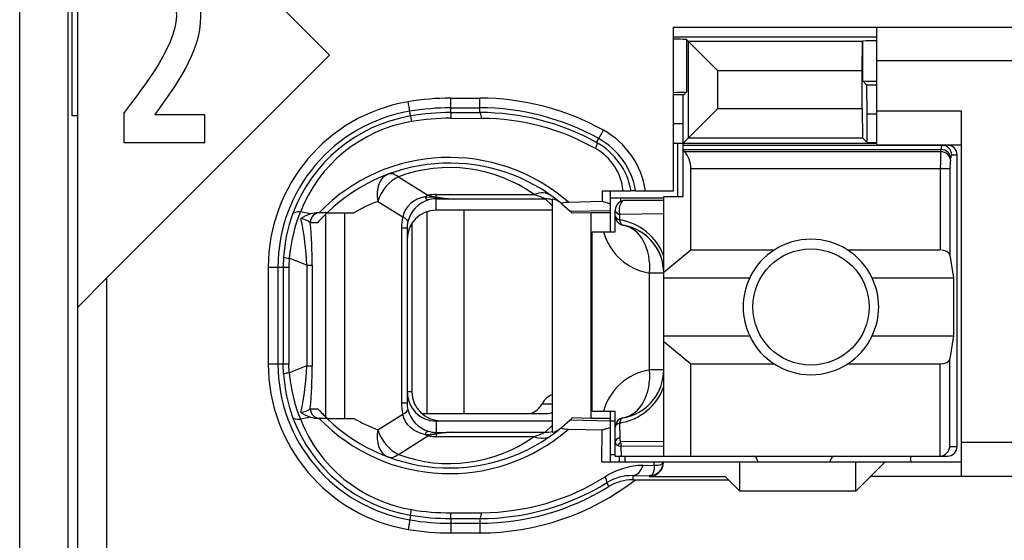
# Model space of a CAD drawing. Extents: x 0 to 183, y 0 to 175.
# Tile 13 of 31: x 0 to 10.17, y 84.15 to 89.53. Entities that reach past the tile are written whole.
import ezdxf

# ---------------------------------------------------------------- set-up
doc = ezdxf.new("R2010")
doc.units = 0
doc.header["$LTSCALE"] = 11.368745
doc.header["$MEASUREMENT"] = 0
doc.layers.get('0').update_dxf_attribs({"linetype": 'CONTINUOUS'})

msp = doc.modelspace()

# ---------------------------------------------------------------- linework, layer by layer
at = {"color": 7, "linetype": 'CONTINUOUS'}
for p, q in [((0.4996, 18.702), (0.4996, 139.1007)), ((0.5995, 81.3525), (0.5995, 98.1523)), ((-0.0003, 60.6523), (-0.0003, 95.6524)), ((3.1995, 89.1611), (0.5998, 91.7608)), ((0.5399, 88.5355), (0.5399, 90.9684)), ((6.7496, 87.7624), (6.7496, 89.4519)), ((6.7496, 89.4519), (11.7994, 89.4519)), ((8.8494, 88.2371), (8.8494, 89.4519)), ((6.7496, 89.352), (8.8494, 89.352)), ((6.8861, 89.3224), (6.8861, 88.7821)), ((6.8861, 89.3224), (7.2072, 89.0013)), ((6.9067, 88.3095), (6.9067, 89.3017)), ((8.7006, 89.3017), (6.9067, 89.3017)), ((8.7003, 89.0013), (8.7006, 89.3017)), ((8.7023, 89.3031), (8.7006, 89.3017)), ((8.7023, 89.3031), (8.7044, 89.3051)), ((8.7044, 88.8972), (8.7044, 89.3051)), ((3.1995, 89.1611), (0.8995, 86.8612)), ((11.7994, 89.1019), (8.8494, 89.1019)), ((7.2072, 88.6099), (7.2072, 89.0013)), ((8.7003, 89.0013), (7.2072, 89.0013)), ((8.7003, 88.6099), (8.7003, 89.0013)), ((8.7481, 88.8531), (8.7044, 88.8972)), ((6.8561, 88.7518), (6.8861, 88.7821)), ((8.7495, 88.5534), (8.7481, 88.8531)), ((8.8494, 88.8531), (8.7481, 88.8531)), ((4.0273, 88.5823), (4.0108, 88.6809)), ((4.4497, 88.5692), (4.4497, 88.7181)), ((4.4497, 88.7181), (4.7494, 88.7181)), ((4.7494, 88.5692), (4.7494, 88.7181)), ((6.8561, 88.7518), (6.7496, 88.7518)), ((6.8496, 88.4521), (6.8509, 88.7518)), ((4.0356, 88.5341), (4.0273, 88.5823)), ((4.4497, 88.6182), (4.7494, 88.6182)), ((4.4497, 88.5692), (4.7494, 88.5692)), ((4.4497, 88.5686), (4.4504, 88.5107)), ((6.8496, 88.2523), (7.2072, 88.6099)), ((7.2072, 88.6099), (8.7003, 88.6099)), ((8.7003, 88.6099), (8.7006, 88.3095)), ((8.7495, 88.2606), (8.7495, 88.5534)), ((8.8494, 88.5534), (8.7495, 88.5534)), ((8.8494, 88.5872), (9.7245, 88.5872)), ((9.7245, 84.812), (9.7245, 88.5872)), ((0.5995, 88.5355), (0.5399, 88.5355)), ((4.0356, 88.5334), (4.0445, 88.4763)), ((4.4504, 88.5107), (4.7701, 88.5093)), ((6.8496, 88.4521), (6.7496, 88.4521)), ((6.8496, 87.7025), (6.8496, 88.4521)), ((5.9786, 88.2999), (6.0272, 88.3874)), ((5.9569, 88.2599), (5.9786, 88.2999)), ((6.7496, 88.2523), (8.8494, 88.2523)), ((6.7944, 87.7025), (6.7944, 88.2523)), ((6.9067, 88.3095), (8.7006, 88.3095)), ((8.7495, 88.2606), (8.7006, 88.3095)), ((8.7495, 88.2606), (8.8494, 88.2606)), ((6.8496, 88.2323), (9.5795, 88.2323)), ((6.8496, 88.1882), (9.5137, 88.1882)), ((6.8595, 88.1655), (6.8496, 88.1737)), ((6.8595, 88.1655), (9.5102, 88.1655)), ((8.8494, 88.2371), (9.7245, 88.2371)), ((9.5102, 88.1655), (9.5137, 88.1882)), ((9.6098, 88.0794), (9.6132, 88.1014)), ((9.6232, 88.1324), (9.6797, 88.1324)), ((9.6797, 85.1221), (9.6797, 88.1324)), ((6.9295, 87.1506), (6.9295, 87.9926)), ((6.9295, 87.9926), (9.6053, 87.9926)), ((9.5057, 87.9926), (9.5057, 87.1506)), ((9.6053, 87.9926), (9.6053, 87.0982)), ((3.9095, 87.9064), (4.2151, 87.7156)), ((6.0134, 87.7624), (6.0145, 87.6529)), ((6.0134, 87.7624), (6.3114, 87.7624)), ((6.0995, 87.3373), (6.0995, 87.7624)), ((6.3121, 87.7624), (6.3132, 87.7624)), ((6.3593, 87.7624), (6.3135, 87.7624)), ((6.3597, 87.7624), (6.7496, 87.7624)), ((3.6973, 87.6522), (3.9546, 87.4916)), ((4.068, 87.6549), (4.0349, 87.6301)), ((4.1045, 87.6749), (4.068, 87.6549)), ((4.1434, 87.6901), (4.1045, 87.6749)), ((4.1844, 87.6997), (4.1434, 87.6901)), ((4.1844, 87.6997), (4.2905, 87.6949)), ((4.2905, 87.6949), (4.2995, 87.6983)), ((4.2905, 87.6949), (4.2905, 87.6797)), ((4.3046, 87.6935), (4.2905, 87.6949)), ((4.2995, 87.6797), (4.2905, 87.6797)), ((4.2995, 87.6983), (4.2995, 87.7231)), ((4.2995, 87.7231), (5.3117, 87.7231)), ((4.2995, 87.5619), (4.2995, 87.6797)), ((4.2995, 87.6797), (4.4693, 87.6783)), ((4.3046, 87.6935), (4.2999, 87.6804)), ((4.4693, 87.6783), (5.425, 87.6783)), ((5.4994, 87.6094), (5.425, 87.6783)), ((5.4994, 87.6763), (5.4994, 85.2702)), ((5.6665, 87.6446), (6.0145, 87.6529)), ((6.0145, 87.6529), (6.0995, 87.6281)), ((6.0989, 87.6873), (6.6497, 87.6873)), ((6.2039, 87.6873), (6.2039, 87.6515)), ((6.6497, 87.6625), (6.2494, 87.6625)), ((6.6497, 85.0222), (6.6497, 87.7025)), ((6.6497, 87.7025), (6.8496, 87.7025)), ((3.0038, 87.5226), (2.8977, 87.5426)), ((3.9832, 87.5667), (3.9657, 87.5302)), ((4.0063, 87.6005), (3.9832, 87.5667)), ((4.0349, 87.6301), (4.0063, 87.6005)), ((4.203, 87.5461), (4.203, 85.4625)), ((5.4994, 87.5619), (4.2995, 87.5619)), ((4.5848, 87.5619), (4.5848, 85.4625)), ((5.5983, 87.626), (5.6831, 87.5502)), ((5.6831, 87.5502), (6.0995, 87.5591)), ((5.6831, 87.5502), (5.6996, 87.5343)), ((6.1495, 87.3373), (6.1495, 87.5619)), ((3, 87.4344), (3.0782, 87.4344)), ((3.1733, 87.5343), (3.0803, 87.5343)), ((3.1612, 85.4246), (3.1612, 87.5226)), ((3.1736, 87.5343), (3.4513, 87.5343)), ((3.3555, 85.4122), (3.3555, 87.5343)), ((3.9657, 87.5302), (3.9546, 87.4916)), ((5.6999, 87.5343), (5.704, 87.5302)), ((5.8994, 87.5343), (5.704, 87.5302)), ((5.8994, 85.4122), (5.8994, 87.5343)), ((6.0995, 87.5343), (5.8994, 87.5343)), ((6.1943, 87.5178), (6.1936, 87.4606)), ((6.6497, 87.524), (6.1943, 87.5178)), ((3.9409, 87.3766), (3.9409, 85.5706)), ((3.9994, 87.3766), (3.9409, 87.3766)), ((3.9994, 87.3766), (3.9994, 85.5706)), ((4.0494, 87.4276), (4.0494, 85.6871)), ((5.9097, 85.4873), (5.9097, 87.3373)), ((5.9097, 87.3373), (6.1495, 87.3373)), ((6.6497, 86.9197), (6.9295, 87.1506)), ((6.9295, 87.1506), (7.7914, 87.1506)), ((8.5476, 87.1506), (9.5057, 87.1506)), ((2.7244, 87.0789), (2.7206, 86.9721)), ((2.7823, 87.0651), (2.7792, 86.9721)), ((2.9652, 86.9935), (2.7823, 87.0651)), ((9.6053, 87.0982), (9.6411, 86.8619)), ((2.5663, 86.9721), (2.5663, 85.9744)), ((2.5663, 86.9721), (2.7792, 86.9721)), ((2.6665, 86.9721), (2.6665, 85.9744)), ((2.7206, 86.9721), (2.7206, 85.9744)), ((2.7792, 86.9721), (2.7792, 85.9744)), ((2.9652, 86.9935), (2.9652, 85.9538)), ((2.9652, 86.9935), (3.0207, 86.9935)), ((3.0207, 86.9935), (3.0207, 85.9538)), ((0.5998, 86.5614), (0.8995, 86.8612)), ((0.8995, 81.3525), (0.8995, 86.8612)), ((6.503, 85.9124), (6.503, 86.9122)), ((6.6497, 86.9122), (6.503, 86.9122)), ((6.6497, 86.8619), (7.5375, 86.8619)), ((8.8015, 86.8619), (9.6411, 86.8619)), ((9.6411, 86.8619), (9.6411, 86.2624)), ((6.6497, 86.2624), (7.5375, 86.2624)), ((8.8015, 86.2624), (9.6411, 86.2624)), ((9.6411, 86.2624), (9.6053, 86.0261)), ((6.6497, 86.2045), (6.9295, 85.9737)), ((9.6053, 85.1221), (9.6053, 86.0261)), ((2.5663, 85.9744), (2.7792, 85.9744)), ((2.7244, 85.8683), (2.7206, 85.9744)), ((2.7823, 85.8814), (2.7792, 85.9744)), ((2.9652, 85.9538), (2.7823, 85.8814)), ((2.9652, 85.9538), (3.0207, 85.9538)), ((6.6497, 85.9124), (6.503, 85.9124)), ((6.9295, 85.0222), (6.9295, 85.9737)), ((6.9295, 85.9737), (7.7914, 85.9737)), ((8.5476, 85.9737), (9.5057, 85.9737)), ((9.5057, 85.0222), (9.5057, 85.9737)), ((4.0494, 85.6871), (3.9994, 85.6871)), ((3, 85.5121), (3.0782, 85.5121)), ((3.9994, 85.5706), (3.9409, 85.5706)), ((5.3936, 85.5624), (5.4994, 85.5624)), ((3.0038, 85.4246), (2.8977, 85.4039)), ((3.1733, 85.4122), (3.0803, 85.4122)), ((3.1736, 85.4122), (3.4513, 85.4122)), ((3.6973, 85.2943), (3.9546, 85.4556)), ((3.9657, 85.4163), (3.9546, 85.4556)), ((3.9832, 85.3798), (3.9657, 85.4163)), ((4.151, 85.4625), (5.4453, 85.4625)), ((5.6831, 85.3963), (5.6996, 85.4122)), ((5.6999, 85.4129), (5.704, 85.4163)), ((5.8994, 85.4122), (5.704, 85.4163)), ((6.0995, 85.4122), (5.8994, 85.4122)), ((5.9097, 85.4873), (6.1495, 85.4873)), ((6.0995, 84.9622), (6.0995, 85.4873)), ((6.1495, 85.0222), (6.1495, 85.4873)), ((4.0063, 85.346), (3.9832, 85.3798)), ((4.0349, 85.3164), (4.0063, 85.346)), ((4.068, 85.2916), (4.0349, 85.3164)), ((4.2995, 85.3846), (4.2995, 85.2675)), ((5.4994, 85.3846), (4.2995, 85.3846)), ((4.3495, 85.3874), (5.4994, 85.3874)), ((5.4994, 85.3371), (5.425, 85.2682)), ((5.5983, 85.3212), (5.6831, 85.3963)), ((5.6665, 85.3019), (6.0145, 85.2943)), ((5.6831, 85.3963), (6.0995, 85.3874)), ((6.0145, 85.2937), (6.0995, 85.3185)), ((6.0995, 85.3874), (6.1495, 85.3874)), ((6.1936, 85.3639), (6.196, 85.2137)), ((3.9095, 85.0401), (4.2151, 85.2309)), ((4.1045, 85.2716), (4.068, 85.2916)), ((4.1434, 85.2565), (4.1045, 85.2716)), ((4.1844, 85.2468), (4.1434, 85.2565)), ((4.1844, 85.2468), (4.2905, 85.2516)), ((4.2905, 85.2516), (4.2905, 85.2675)), ((4.2995, 85.2675), (4.2905, 85.2675)), ((4.3046, 85.2537), (4.2905, 85.2516)), ((4.2905, 85.2516), (4.2995, 85.2482)), ((4.2995, 85.2675), (4.4693, 85.2682)), ((4.2995, 85.2482), (4.2995, 85.2241)), ((4.2995, 85.2241), (5.3117, 85.2241)), ((4.3046, 85.2537), (4.2999, 85.2668)), ((4.4693, 85.2682), (5.425, 85.2682)), ((6.0114, 84.9622), (6.0145, 85.2943)), ((6.1757, 85.1317), (6.2115, 85.12)), ((6.6497, 85.1738), (6.205, 85.1683)), ((6.6497, 85.1235), (6.2115, 85.12)), ((6.2129, 85.0222), (6.2115, 85.12)), ((9.6053, 85.1221), (9.6797, 85.1221)), ((11.7994, 85.1621), (9.7245, 85.1621)), ((6.0995, 85.0373), (6.1495, 85.0373)), ((6.1499, 85.0222), (9.5795, 85.0222)), ((6.1947, 84.9622), (6.1947, 85.0222)), ((6.2494, 85.0222), (6.2494, 84.9622)), ((9.1994, 85.0222), (9.1994, 84.9622)), ((6.0114, 84.9622), (9.7245, 84.9622)), ((6.4355, 84.9264), (6.5505, 84.9278)), ((6.5509, 84.9051), (6.5495, 84.8844)), ((6.5505, 84.9278), (6.5512, 84.9622)), ((6.5505, 84.9278), (6.5912, 84.9285)), ((6.5505, 84.9278), (6.5509, 84.9051)), ((6.5912, 84.9285), (6.6077, 84.9312)), ((6.6077, 84.9312), (6.6211, 84.9354)), ((6.6211, 84.9354), (6.6318, 84.9409)), ((6.6318, 84.9409), (6.639, 84.9485)), ((6.639, 84.9485), (6.6432, 84.9616)), ((7.4345, 84.6618), (7.4345, 84.9622)), ((7.6195, 84.9719), (7.6195, 84.9622)), ((8.3695, 84.9719), (8.3695, 84.9622)), ((8.6345, 84.6618), (8.6345, 84.9622)), ((8.9345, 84.9622), (8.7846, 84.812)), ((6.33, 84.821), (6.33, 84.7776)), ((6.33, 84.821), (6.4995, 84.8182)), ((6.5085, 84.8196), (6.4995, 84.8182)), ((6.4995, 84.8182), (6.4995, 84.812)), ((6.4995, 84.812), (7.2847, 84.812)), ((6.524, 84.8272), (6.5085, 84.8196)), ((6.5357, 84.8403), (6.524, 84.8272)), ((6.5443, 84.8596), (6.5357, 84.8403)), ((6.5495, 84.8844), (6.5443, 84.8596)), ((7.3195, 84.7776), (7.2847, 84.812)), ((8.6345, 84.6618), (8.7846, 84.812)), ((11.7994, 84.812), (8.7846, 84.812)), ((6.0603, 84.7473), (6.0841, 84.7087)), ((6.33, 84.7776), (7.3195, 84.7776)), ((7.3195, 84.7776), (7.4345, 84.6618)), ((8.6345, 84.6618), (7.4345, 84.6618)), ((4.0356, 84.4124), (4.0273, 84.3642)), ((4.0356, 84.4131), (4.0445, 84.4703)), ((4.4497, 84.3786), (4.4504, 84.4365)), ((4.4504, 84.4365), (4.7701, 84.4372)), ((4.0273, 84.3642), (4.0108, 84.2656)), ((4.4497, 84.378), (4.4497, 84.2291)), ((4.4497, 84.378), (4.7494, 84.3773)), ((4.4497, 84.329), (4.7494, 84.329)), ((4.7494, 84.3773), (4.7494, 84.2291)), ((4.4497, 84.2291), (4.7494, 84.2291))]:
    msp.add_line(p, q, dxfattribs=at)
for centre, radius, start, end in [((6.7496, 87.0685), 2.258, 86.53516, 89.99881), ((4.2992, 86.9721), 1.733, 99.5814, 179.99868), ((4.4495, 86.1139), 2.6042, 89.99471, 99.69806), ((4.7481, 86.0794), 2.6387, 61.00529, 89.97158), ((4.2993, 86.9723), 1.6328, 99.58946, 180.00786), ((4.4493, 86.1162), 2.453, 89.98979, 99.7089), ((4.7497, 86.0869), 2.5313, 60.9565, 90.00677), ((4.7567, 86.0862), 2.483, 61.09341, 90.16708), ((4.298, 86.9809), 1.5752, 99.5901, 159.96376), ((4.294, 86.9986), 1.4985, 99.58131, 158.71396), ((4.452, 86.082), 2.4287, 90.03908, 99.65894), ((4.7537, 86.0769), 2.4324, 60.65149, 89.61411), ((5.6085, 87.6342), 0.8617, 8.55476, 60.93047), ((5.6154, 87.6407), 0.707, 9.9124, 61.1422), ((5.6098, 87.6351), 0.7602, 9.6409, 60.97898), ((5.6735, 87.7097), 0.5584, 5.41678, 60.80335), ((6.7022, 88.0034), 0.2269, 357.25791, 45.83355), ((12.3788, 88.0105), 2.8731, 176.90768, 180.35779), ((4.4367, 86.2349), 1.8707, 48.8982, 136.00362), ((4.4368, 86.2347), 1.8124, 50.1455, 134.18389), ((10.2173, 88.007), 0.6119, 173.20509, 181.35129), ((4.4375, 86.4907), 1.511, 54.65366, 110.45308), ((4.2106, 86.2649), 1.4792, 110.30396, 120.88399), ((4.312, 87.3662), 0.3148, 107.33637, 165.40633), ((4.343, 88.1471), 0.4502, 253.45176, 264.46076), ((4.4795, 86.9077), 1.7045, 158.1288, 174.69875), ((4.3221, 86.9706), 1.6014, 159.91391, 176.12294), ((0.059, 86.868), 2.9089, 2.47122, 12.04576), ((-1.9381, 86.982), 4.9588, 0.13284, 5.23529), ((4.4242, 87.3771), 0.4833, 166.29566, 180.06452), ((4.2944, 87.3762), 0.295, 166.41252, 179.92275), ((6.1079, 86.891), 0.5761, 19.84116, 81.44224), ((6.6026, 87.503), 0.5991, 196.05443, 260.42497), ((6.151, 86.9133), 0.4981, 40.1796, 60.37521), ((6.1423, 86.908), 0.5081, 20.23408, 40.0002), ((8.1695, 86.562), 0.6995, 25.38521, 154.61479), ((8.1698, 86.5622), 0.6997, 154.63731, 205.36269), ((8.172, 86.5622), 0.6972, 334.54104, 25.45896), ((8.1695, 86.5623), 0.6995, 205.38521, 334.61479), ((4.2998, 85.9749), 1.7336, 180.01657, 260.40228), ((4.2999, 85.9746), 1.6334, 180.00761, 260.39383), ((0.0595, 86.0791), 2.9085, 347.95346, 357.52956), ((-1.9539, 85.9653), 4.9746, 354.77306, 359.86738), ((6.6035, 85.3206), 0.6003, 99.64372, 163.8816), ((6.149, 85.9127), 0.5007, 279.64166, 359.96906), ((4.3318, 85.9778), 1.6111, 183.89723, 200.03066), ((4.485, 86.0402), 1.7101, 185.32844, 201.84401), ((6.1087, 85.9326), 0.5749, 278.49102, 340.2252), ((6.1427, 85.9157), 0.5077, 319.99114, 339.77458), ((4.3494, 85.6874), 0.3, 180.05995, 270.00745), ((2.8677, 85.7032), 0.2332, 278.92618, 304.67755), ((4.286, 86.5744), 1.6085, 221.33492, 226.23087), ((6.151, 85.9106), 0.4981, 299.62408, 319.81987), ((4.2981, 85.9657), 1.5753, 200.03556, 260.40861), ((4.2949, 85.949), 1.4998, 201.31269, 260.39204), ((3.0802, 85.6535), 0.2413, 251.53951, 270.01669), ((4.4368, 86.7126), 1.8714, 224.0176, 311.08047), ((4.4364, 86.7112), 1.8116, 225.81052, 309.89327), ((4.2116, 86.6838), 1.4816, 239.12459, 249.68746), ((4.4365, 86.4585), 1.5132, 249.61705, 305.3329), ((4.2971, 85.5236), 0.2562, 252.05227, 268.52514), ((4.5315, 83.615), 1.6543, 92.15561, 97.88344), ((6.4511, 84.1692), 0.7574, 91.18181, 122.31669), ((4.7534, 86.8688), 2.4316, 270.39386, 302.1173), ((6.3224, 84.3187), 0.5024, 89.12896, 121.44722), ((4.7493, 86.8623), 2.6332, 270.00232, 307.65437), ((4.7532, 86.8711), 2.4939, 269.9141, 301.60979), ((4.7492, 86.8656), 2.5366, 270.00594, 301.75279), ((4.4514, 86.9056), 2.5277, 260.53218, 269.9623), ((4.4477, 86.8608), 2.4243, 260.42663, 270.06258), ((4.4492, 86.8798), 2.5507, 260.47892, 270.01043), ((4.4513, 86.9041), 2.675, 260.5225, 269.96699)]:
    msp.add_arc(centre, radius, start, end, dxfattribs=at)
for points, knots in [([(1.0737, 88.2613), (1.0737, 88.2613), (1.0737, 88.5627), (1.0737, 88.5627), (1.191, 88.7253), (1.6184, 89.2359), (1.6184, 89.5659), (1.6184, 89.7309), (1.5155, 89.8081), (1.4127, 89.8081), (1.3064, 89.8081), (1.2053, 89.7413), (1.1224, 89.6638), (1.1224, 89.6638), (1.1026, 89.9628), (1.1026, 89.9628), (1.2161, 90.0455), (1.3477, 90.092), (1.4759, 90.092), (1.7157, 90.092), (1.8707, 89.919), (1.8707, 89.5659), (1.8707, 89.1842), (1.6022, 88.8335), (1.3965, 88.5448), (1.3965, 88.5448), (1.9105, 88.5448), (1.9105, 88.5448), (1.9105, 88.5448), (1.9105, 88.2613), (1.9105, 88.2613), (1.9105, 88.2613), (1.0737, 88.2613), (1.0737, 88.2613)], [0, 0, 0, 0, 1, 1, 1, 2, 2, 2, 3, 3, 3, 4, 4, 4, 5, 5, 5, 6, 6, 6, 7, 7, 7, 8, 8, 8, 9, 9, 9, 10, 10, 10, 11, 11, 11, 11]), ([(5.9569, 88.2599), (5.958, 88.2585), (5.9597, 88.2544), (5.9597, 88.2544), (5.9597, 88.2544), (5.9597, 88.2475), (5.9597, 88.2475), (5.9597, 88.2475), (5.9562, 88.2282), (5.9562, 88.2282), (5.9562, 88.2282), (5.9459, 88.1972), (5.9459, 88.1972)], [0, 0, 0, 0, 1, 1, 1, 2, 2, 2, 3, 3, 3, 4, 4, 4, 4]), ([(5.5983, 87.626), (5.5983, 87.626), (5.5955, 87.6294), (5.5955, 87.6294), (5.5952, 87.6308), (5.5955, 87.6322), (5.5955, 87.6322), (5.5962, 87.6336), (5.5983, 87.6356), (5.5983, 87.6356), (5.5983, 87.6356), (5.6035, 87.6377), (5.6035, 87.6377), (5.6035, 87.6377), (5.619, 87.6412), (5.619, 87.6412), (5.619, 87.6412), (5.6334, 87.6432), (5.6334, 87.6432), (5.6334, 87.6432), (5.6665, 87.6446), (5.6665, 87.6446)], [0, 0, 0, 0, 1, 1, 1, 2, 2, 2, 3, 3, 3, 4, 4, 4, 5, 5, 5, 6, 6, 6, 7, 7, 7, 7]), ([(6.2494, 87.6625), (6.2156, 87.6625), (6.1881, 87.6177), (6.1881, 87.5619), (6.1881, 87.5468), (6.1902, 87.5316), (6.1943, 87.5178)], [0, 0, 0, 0, 1, 1, 1, 2, 2, 2, 2]), ([(8.7695, 86.5622), (8.7695, 86.8936), (8.5008, 87.1623), (8.1697, 87.1623), (7.8383, 87.1623), (7.5696, 86.8936), (7.5696, 86.5622), (7.5696, 86.2307), (7.8383, 85.962), (8.1697, 85.962), (8.5008, 85.962), (8.7695, 86.2307), (8.7695, 86.5622), (8.7695, 86.5622), (8.7695, 86.5622), (8.7695, 86.5622)], [0, 0, 0, 0, 1, 1, 1, 2, 2, 2, 3, 3, 3, 4, 4, 4, 5, 5, 5, 5]), ([(5.5983, 85.3212), (5.5983, 85.3212), (5.5955, 85.3178), (5.5955, 85.3178), (5.5952, 85.3157), (5.5955, 85.3143), (5.5955, 85.3143), (5.5962, 85.313), (5.5983, 85.3116), (5.5983, 85.3116), (5.5983, 85.3116), (5.6035, 85.3088), (5.6035, 85.3088), (5.6035, 85.3088), (5.619, 85.3054), (5.619, 85.3054), (5.619, 85.3054), (5.6334, 85.304), (5.6334, 85.304), (5.6334, 85.304), (5.6665, 85.3019), (5.6665, 85.3019)], [0, 0, 0, 0, 1, 1, 1, 2, 2, 2, 3, 3, 3, 4, 4, 4, 5, 5, 5, 6, 6, 6, 7, 7, 7, 7]), ([(6.4995, 84.812), (6.5808, 84.812), (6.647, 84.8782), (6.647, 84.9595), (6.647, 84.9602), (6.647, 84.9616), (6.647, 84.9622)], [0, 0, 0, 0, 1, 1, 1, 2, 2, 2, 2]), ([(6.0603, 84.7473), (6.0613, 84.7486), (6.0627, 84.7535), (6.0627, 84.7535), (6.0627, 84.7535), (6.0624, 84.7597), (6.0624, 84.7597), (6.0624, 84.7597), (6.0579, 84.779), (6.0579, 84.779), (6.0579, 84.779), (6.0462, 84.8093), (6.0462, 84.8093)], [0, 0, 0, 0, 1, 1, 1, 2, 2, 2, 3, 3, 3, 4, 4, 4, 4])]:
    msp.add_open_spline(points, degree=3, knots=knots, dxfattribs=at)
for points in [[(8.8494, 89.3106), (8.8012, 89.3113), (8.7526, 89.3093), (8.7044, 89.3058)], [(8.7044, 88.8966), (8.7526, 88.8931), (8.8012, 88.8917), (8.8494, 88.8917)], [(6.7496, 88.778), (6.7951, 88.778), (6.8406, 88.7787), (6.8861, 88.7815)], [(4.4497, 88.6182), (4.3081, 88.6182), (4.1669, 88.6058), (4.0273, 88.5823)], [(4.7701, 88.5093), (4.7646, 88.5472), (4.7573, 88.5686), (4.7494, 88.5692)], [(9.6098, 88.0794), (9.6074, 88.1255), (9.5636, 88.1634), (9.5102, 88.1655)], [(9.5226, 88.2323), (9.5167, 88.2186), (9.5137, 88.2034), (9.5143, 88.1882)], [(9.6132, 88.1014), (9.6108, 88.1476), (9.567, 88.1862), (9.5137, 88.1882)], [(9.6232, 88.1324), (9.6232, 88.1875), (9.5787, 88.2323), (9.5236, 88.2323)], [(9.6797, 88.1324), (9.6797, 88.1875), (9.6349, 88.2323), (9.5795, 88.2323)], [(9.6222, 88.1324), (9.6163, 88.1228), (9.6136, 88.1124), (9.6139, 88.1014)], [(3.9095, 87.9064), (3.8716, 87.9354), (3.8351, 87.945), (3.8048, 87.9333)], [(3.8048, 87.9333), (3.7169, 87.9009), (3.6725, 87.7852), (3.6973, 87.6522)], [(3.9095, 87.9064), (3.8162, 87.8651), (3.7324, 87.7645), (3.6973, 87.6522)], [(5.4849, 87.7128), (5.4398, 87.7452), (5.3771, 87.7487), (5.3117, 87.7231)], [(4.2151, 87.7156), (4.2047, 87.7114), (4.1944, 87.7059), (4.1844, 87.6997)], [(4.1851, 87.6997), (4.1913, 87.6853), (4.203, 87.6728), (4.2178, 87.6666)], [(4.2995, 87.7231), (4.2712, 87.7231), (4.243, 87.7204), (4.2151, 87.7156)], [(4.2905, 87.6797), (4.2657, 87.679), (4.2416, 87.6742), (4.2182, 87.6666)], [(4.2995, 87.6983), (4.3557, 87.6873), (4.4125, 87.6811), (4.4693, 87.6783)], [(4.3046, 87.6935), (4.3594, 87.6853), (4.4142, 87.6804), (4.4693, 87.6783)], [(5.425, 87.6783), (5.3878, 87.6942), (5.3499, 87.7094), (5.3117, 87.7231)], [(5.4994, 87.6694), (5.4753, 87.6756), (5.4502, 87.6783), (5.425, 87.6783)], [(5.5776, 87.6432), (5.5552, 87.6611), (5.528, 87.6728), (5.4994, 87.6763)], [(6.2494, 87.6625), (6.1943, 87.6625), (6.1495, 87.6177), (6.1495, 87.5619)], [(2.8977, 87.5426), (2.8543, 87.5454), (2.8253, 87.5378), (2.8181, 87.5206)], [(4.2995, 87.5619), (4.1334, 87.5619), (3.9994, 87.4268), (3.9998, 87.2608)], [(6.1495, 87.5619), (6.1495, 87.544), (6.1664, 87.5275), (6.1943, 87.5178)], [(3.0004, 87.4351), (2.9714, 87.4551), (2.9387, 87.4682), (2.9039, 87.4744)], [(3.0038, 87.5226), (2.9686, 87.5116), (2.9349, 87.4951), (2.9042, 87.4751)], [(3.0985, 87.5343), (3.0441, 87.5343), (3, 87.4896), (3, 87.4344)], [(3.0803, 87.5343), (3.0544, 87.5343), (3.0286, 87.5302), (3.0038, 87.5226)], [(3.1733, 87.5343), (3.1402, 87.502), (3.1085, 87.4689), (3.0782, 87.4344)], [(4.0077, 87.4455), (4.0094, 87.4572), (3.9905, 87.4744), (3.9546, 87.4916)], [(6.1495, 87.504), (6.1495, 87.4861), (6.166, 87.4703), (6.1936, 87.4606)], [(6.1495, 87.504), (6.1495, 87.4799), (6.1578, 87.4572), (6.1733, 87.4393)], [(6.1733, 87.4393), (6.1809, 87.4303), (6.1898, 87.4227), (6.2002, 87.4172)], [(6.1936, 87.4606), (6.1988, 87.4296), (6.2136, 87.4083), (6.2329, 87.4055)], [(6.2002, 87.4172), (6.2101, 87.411), (6.2211, 87.4069), (6.2329, 87.4055)], [(6.503, 86.9122), (6.5243, 87.1637), (6.4082, 87.3752), (6.2329, 87.4055)], [(6.6497, 86.9122), (6.6497, 87.1561), (6.4734, 87.3642), (6.2329, 87.4055)], [(9.6053, 87.0982), (9.6008, 87.1278), (9.5578, 87.1506), (9.5057, 87.1506)], [(2.7241, 87.0775), (2.7427, 87.0706), (2.7623, 87.0665), (2.7823, 87.0658)], [(9.5057, 85.9737), (9.5578, 85.9737), (9.6008, 85.9965), (9.6053, 86.0261)], [(6.2329, 85.419), (6.4082, 85.4487), (6.5243, 85.6609), (6.503, 85.9124)], [(2.7823, 85.8807), (2.7623, 85.88), (2.7427, 85.8766), (2.7241, 85.869)], [(3.9998, 85.6857), (3.9994, 85.5197), (4.1334, 85.3846), (4.2995, 85.3846)], [(5.4998, 85.6561), (5.4588, 85.6437), (5.4212, 85.6106), (5.3936, 85.5624)], [(3, 85.5121), (3, 85.457), (3.0441, 85.4122), (3.0985, 85.4122)], [(3.9409, 85.5706), (3.9409, 85.5321), (3.9453, 85.4928), (3.9546, 85.4556)], [(3.9546, 85.4556), (3.9905, 85.4728), (4.0094, 85.4894), (4.0077, 85.5017)], [(3.9994, 85.5706), (3.9994, 85.5472), (4.0022, 85.5238), (4.0077, 85.5017)], [(4.0074, 85.5017), (4.0349, 85.3963), (4.1145, 85.3123), (4.2182, 85.2799)], [(5.2538, 85.4625), (5.3072, 85.4639), (5.3578, 85.5004), (5.3936, 85.5624)], [(2.8181, 85.426), (2.8253, 85.4094), (2.8543, 85.4012), (2.8977, 85.4039)], [(2.9042, 85.4721), (2.9349, 85.4514), (2.9686, 85.4356), (3.0038, 85.4246)], [(5.4453, 85.4625), (5.4636, 85.4625), (5.4818, 85.4673), (5.4991, 85.4762)], [(6.2329, 85.419), (6.1846, 85.4108), (6.1495, 85.3694), (6.1495, 85.3205)], [(6.2329, 85.419), (6.2136, 85.4156), (6.1988, 85.395), (6.1936, 85.3639)], [(5.4994, 85.2702), (5.528, 85.2744), (5.5552, 85.2854), (5.5776, 85.304)], [(6.1936, 85.3639), (6.166, 85.3543), (6.1495, 85.3378), (6.1495, 85.3205)], [(3.6973, 85.2943), (3.6725, 85.1621), (3.7169, 85.0463), (3.8048, 85.0132)], [(3.6973, 85.2943), (3.7324, 85.1827), (3.8162, 85.0821), (3.9095, 85.0401)], [(4.1844, 85.2468), (4.1944, 85.2413), (4.2047, 85.2358), (4.2151, 85.2309)], [(4.2178, 85.2806), (4.203, 85.2737), (4.1913, 85.262), (4.1851, 85.2468)], [(4.2995, 85.2482), (4.2709, 85.2447), (4.2426, 85.2392), (4.2147, 85.2309)], [(4.2151, 85.2309), (4.243, 85.2261), (4.2712, 85.2241), (4.2995, 85.2241)], [(4.4693, 85.2682), (4.4125, 85.2661), (4.3557, 85.2592), (4.2995, 85.2482)], [(5.3117, 85.2241), (5.3499, 85.2379), (5.3878, 85.2523), (5.425, 85.2682)], [(5.3117, 85.2241), (5.3771, 85.1979), (5.4398, 85.2013), (5.4849, 85.2337)], [(5.425, 85.2682), (5.4502, 85.2682), (5.4753, 85.2709), (5.4994, 85.2771)], [(6.196, 85.2137), (6.1671, 85.2034), (6.1495, 85.1862), (6.1495, 85.1676)], [(6.196, 85.2137), (6.195, 85.1979), (6.1981, 85.1827), (6.205, 85.1683)], [(6.1495, 85.1676), (6.1488, 85.151), (6.1595, 85.1359), (6.1757, 85.1317)], [(6.205, 85.1683), (6.1929, 85.1579), (6.1829, 85.1455), (6.1757, 85.1317)], [(6.205, 85.1683), (6.2057, 85.1517), (6.2077, 85.1359), (6.2115, 85.12)], [(9.5057, 85.0222), (9.5584, 85.0277), (9.6001, 85.0697), (9.6056, 85.1221)], [(9.5795, 85.0222), (9.6349, 85.0222), (9.6797, 85.067), (9.6797, 85.1221)], [(3.8048, 85.0132), (3.8351, 85.0022), (3.8716, 85.0118), (3.9095, 85.0401)], [(7.6195, 84.9719), (7.6195, 84.9995), (7.5971, 85.0222), (7.5696, 85.0222)], [(8.4195, 85.0222), (8.3919, 85.0222), (8.3695, 84.9995), (8.3695, 84.9719)], [(6.33, 84.821), (6.3738, 84.8217), (6.4141, 84.8623), (6.4355, 84.9264)], [(6.4995, 84.8182), (6.5788, 84.8182), (6.6432, 84.883), (6.6432, 84.9622)], [(6.33, 84.7776), (6.2432, 84.7776), (6.1581, 84.7542), (6.0841, 84.7087)], [(4.7494, 84.3773), (4.7573, 84.3786), (4.7646, 84.4), (4.7701, 84.4372)]]:
    msp.add_open_spline(points, degree=3, dxfattribs=at)

doc.saveas('drawing.dxf')
